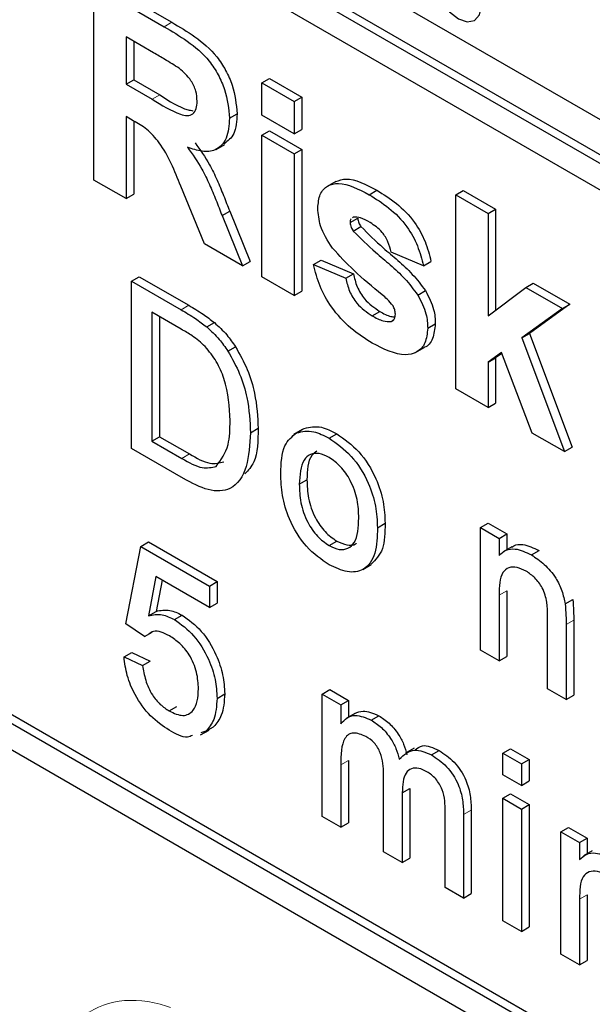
# Paper-space layout 'Blatt2' of a CAD drawing. Header units: millimetres. Extents: x 5 to 418, y 2 to 292.
# Tile 26 of 104: x 121.942 to 122.825, y 177.964 to 179.484. Entities that reach past the tile are written whole.
import ezdxf

# ---------------------------------------------------------------- set-up
doc = ezdxf.new("R2010")
doc.units = ezdxf.units.MM

psp = doc.layouts.new('Blatt2')

# ---------------------------------------------------------------- linework, layer by layer
at = {"color": 7, "linetype": 'Continuous', "lineweight": 25}
for p, q in [((121.8881, 179.8101), (126.3546, 177.2316)), ((121.8999, 179.8169), (126.3546, 177.2453)), ((126.3546, 177.1908), (121.8881, 179.7693)), ((122.3831, 179.5924), (122.8545, 179.3202)), ((122.0561, 179.2367), (122.0561, 179.5361)), ((122.0561, 179.5361), (122.1649, 179.4733)), ((122.0679, 179.5429), (122.1767, 179.4801)), ((122.1483, 179.433), (122.106, 179.4575)), ((122.106, 179.4575), (122.106, 179.3845)), ((122.1177, 179.4507), (122.1177, 179.3913)), ((122.106, 179.3845), (122.1177, 179.3913)), ((122.106, 179.3845), (122.1461, 179.3613)), ((122.1177, 179.3913), (122.1579, 179.3682)), ((122.3154, 179.3865), (122.3271, 179.3933)), ((122.3154, 179.3366), (122.3154, 179.3865)), ((122.3154, 179.3865), (122.3652, 179.3577)), ((122.3271, 179.3933), (122.377, 179.3645)), ((122.3652, 179.3577), (122.377, 179.3645)), ((122.3652, 179.3577), (122.3652, 179.3078)), ((122.377, 179.3645), (122.377, 179.3146)), ((122.2655, 179.3323), (122.2773, 179.3391)), ((122.1171, 179.3282), (122.106, 179.3346)), ((122.106, 179.3346), (122.106, 179.208)), ((122.1177, 179.3278), (122.1177, 179.2148)), ((122.3652, 179.3078), (122.3154, 179.3366)), ((122.3154, 179.3059), (122.3271, 179.3127)), ((122.3271, 179.3127), (122.377, 179.2839)), ((122.3652, 179.3078), (122.377, 179.3146)), ((122.3154, 179.3059), (122.3652, 179.2771)), ((122.3154, 179.0871), (122.3154, 179.3059)), ((122.2449, 179.284), (122.2581, 179.2916)), ((122.3652, 179.2771), (122.377, 179.2839)), ((122.377, 179.2839), (122.377, 179.0651)), ((122.3652, 179.2771), (122.3652, 179.0583)), ((120.3796, 179.2519), (126.2721, 175.8502)), ((122.106, 179.208), (122.0561, 179.2367)), ((122.4294, 179.2345), (122.4161, 179.2268)), ((122.2272, 179.138), (122.1903, 179.2272)), ((122.4812, 179.214), (122.493, 179.2208)), ((122.6145, 179.2138), (122.6263, 179.2206)), ((122.6263, 179.2206), (122.6762, 179.1918)), ((122.106, 179.208), (122.1177, 179.2148)), ((122.6145, 178.9144), (122.6145, 179.2138)), ((122.6145, 179.2138), (122.6644, 179.185)), ((122.254, 179.1817), (122.2658, 179.1885)), ((122.2658, 179.1885), (122.2972, 179.1111)), ((122.6644, 179.185), (122.6762, 179.1918)), ((122.6762, 179.1918), (122.6762, 179.0361)), ((122.254, 179.1817), (122.2854, 179.1043)), ((122.4516, 179.171), (122.4634, 179.1778)), ((122.4568, 179.1796), (122.4553, 179.1783)), ((122.6644, 179.185), (122.6644, 179.0273)), ((122.4565, 179.158), (122.4683, 179.1648)), ((122.2854, 179.1043), (122.2272, 179.138)), ((122.2854, 179.1043), (122.2972, 179.1111)), ((122.3951, 179.1063), (122.4069, 179.1131)), ((122.4069, 179.1131), (122.4568, 179.092)), ((122.5647, 179.1044), (122.5148, 179.1255)), ((122.5647, 179.1044), (122.5764, 179.1112)), ((122.3951, 179.1063), (122.445, 179.0852)), ((122.1143, 179.0807), (122.126, 179.0875)), ((122.1143, 178.8221), (122.1143, 179.0807)), ((122.1143, 179.0807), (122.1908, 179.0365)), ((122.126, 179.0875), (122.2026, 179.0433)), ((122.3652, 179.0583), (122.3154, 179.0871)), ((122.445, 179.0852), (122.4568, 179.092)), ((122.3652, 179.0583), (122.377, 179.0651)), ((122.5561, 179.0592), (122.5679, 179.066)), ((122.6644, 179.0273), (122.7226, 179.0708)), ((122.7226, 179.0708), (122.7343, 179.0776)), ((122.7226, 179.0708), (122.7791, 179.0382)), ((122.7343, 179.0776), (122.7908, 179.045)), ((122.7791, 179.0382), (122.7165, 178.9932)), ((122.7908, 179.045), (122.7283, 179)), ((122.7791, 179.0382), (122.7908, 179.045)), ((122.1912, 179.0064), (122.1458, 179.0326)), ((122.1458, 179.0326), (122.1458, 178.8337)), ((122.1576, 179.0258), (122.1576, 178.8405)), ((122.4856, 179.0272), (122.4973, 179.034)), ((122.5149, 179.0183), (122.519, 179.0207)), ((122.2304, 179.0099), (122.2422, 179.0167)), ((122.5713, 179.0079), (122.5831, 179.0147)), ((122.7165, 178.9932), (122.7283, 179)), ((122.7165, 178.9932), (122.7824, 178.8175)), ((122.7283, 179), (122.7942, 178.8243)), ((122.263, 178.9726), (122.2747, 178.9794)), ((122.5525, 178.9705), (122.5658, 178.9782)), ((122.685, 178.9704), (122.6644, 178.9556)), ((122.6644, 178.9556), (122.6762, 178.9624)), ((122.6855, 178.9691), (122.6762, 178.9624)), ((122.6762, 178.9624), (122.6762, 178.8924)), ((122.7325, 178.8462), (122.685, 178.9704)), ((122.6644, 178.9556), (122.6644, 178.8856)), ((122.6644, 178.8856), (122.6145, 178.9144)), ((122.6644, 178.8856), (122.6762, 178.8924)), ((122.298, 178.8467), (122.3098, 178.8535)), ((122.3691, 178.8465), (122.3809, 178.8533)), ((122.1458, 178.8337), (122.1576, 178.8405)), ((122.1576, 178.8405), (122.2038, 178.8139)), ((122.3775, 178.8515), (122.3642, 178.8438)), ((122.4192, 178.8383), (122.431, 178.8451)), ((122.7824, 178.8175), (122.7325, 178.8462)), ((122.1945, 178.7758), (122.1143, 178.8221)), ((122.1458, 178.8337), (122.192, 178.8071)), ((122.7824, 178.8175), (122.7942, 178.8243)), ((122.3732, 178.7672), (122.385, 178.774)), ((122.4938, 178.7001), (122.5056, 178.7069)), ((122.6528, 178.7002), (122.6646, 178.707)), ((122.6528, 178.5112), (122.6528, 178.7002)), ((122.6528, 178.7002), (122.6815, 178.6836)), ((122.6646, 178.707), (122.6933, 178.6904)), ((122.6815, 178.6836), (122.6933, 178.6904)), ((122.6933, 178.6904), (122.6933, 178.666)), ((122.1056, 178.5519), (122.1286, 178.6713)), ((122.1286, 178.6713), (122.1404, 178.6781)), ((122.1286, 178.6713), (122.2348, 178.61)), ((122.1404, 178.6781), (122.2466, 178.6168)), ((122.4192, 178.6726), (122.431, 178.6794)), ((122.6815, 178.6836), (122.6815, 178.6572)), ((122.7011, 178.6706), (122.6879, 178.6629)), ((122.7314, 178.6581), (122.7431, 178.6649)), ((122.471, 178.6355), (122.4842, 178.6431)), ((122.1521, 178.6246), (122.1407, 178.5642)), ((122.2348, 178.5768), (122.1521, 178.6246)), ((122.1615, 178.6191), (122.1525, 178.571)), ((122.2348, 178.61), (122.2466, 178.6168)), ((122.2348, 178.61), (122.2348, 178.5768)), ((122.2466, 178.6168), (122.2466, 178.5836)), ((122.6815, 178.596), (122.6815, 178.4946)), ((122.6933, 178.6028), (122.6933, 178.5014)), ((122.2348, 178.5768), (122.2466, 178.5836)), ((122.7834, 178.5824), (122.7952, 178.5892)), ((122.1407, 178.5642), (122.1525, 178.571)), ((122.1806, 178.5584), (122.1924, 178.5652)), ((122.7562, 178.4515), (122.7562, 178.5644)), ((122.1344, 178.532), (122.1056, 178.5519)), ((122.7849, 178.5506), (122.7849, 178.435)), ((122.7967, 178.5574), (122.7967, 178.4418)), ((122.1344, 178.532), (122.1461, 178.5388)), ((122.1028, 178.5006), (122.1146, 178.5074)), ((122.1146, 178.5074), (122.1433, 178.4941)), ((122.6815, 178.4946), (122.6528, 178.5112)), ((122.1028, 178.5006), (122.1315, 178.4873)), ((122.1315, 178.4873), (122.1433, 178.4941)), ((122.6815, 178.4946), (122.6933, 178.5014)), ((122.2463, 178.4367), (122.2581, 178.4436)), ((122.4086, 178.4434), (122.4204, 178.4502)), ((122.4086, 178.2544), (122.4086, 178.4434)), ((122.4086, 178.4434), (122.4373, 178.4268)), ((122.4204, 178.4502), (122.4491, 178.4336)), ((122.7849, 178.435), (122.7562, 178.4515)), ((122.7849, 178.435), (122.7967, 178.4418)), ((121.8999, 178.4287), (126.2839, 175.8979)), ((122.4373, 178.4268), (122.4491, 178.4336)), ((122.4373, 178.4268), (122.4373, 178.3973)), ((122.4491, 178.4336), (122.4491, 178.4077)), ((121.8881, 178.4219), (126.2721, 175.8911)), ((122.1725, 178.4172), (122.1843, 178.424)), ((122.4589, 178.4133), (122.4456, 178.4057)), ((122.484, 178.4031), (122.4958, 178.4099)), ((122.221, 178.3802), (122.2343, 178.3878)), ((122.2292, 178.386), (122.2213, 178.3835)), ((122.2292, 178.386), (122.241, 178.3928)), ((122.5506, 178.3597), (122.5373, 178.3521)), ((122.5771, 178.3494), (122.5889, 178.3562)), ((122.6873, 178.3521), (122.699, 178.3589)), ((122.6873, 178.3189), (122.6873, 178.3521)), ((122.6873, 178.3521), (122.716, 178.3355)), ((122.699, 178.3589), (122.7278, 178.3423)), ((122.4491, 178.3409), (122.4491, 178.2446)), ((122.716, 178.3355), (122.7278, 178.3423)), ((122.716, 178.3355), (122.716, 178.3024)), ((122.7278, 178.3423), (122.7278, 178.3092)), ((122.4373, 178.3341), (122.4373, 178.2378)), ((122.5033, 178.1997), (122.5033, 178.3202)), ((122.716, 178.3024), (122.6873, 178.3189)), ((122.716, 178.3024), (122.7278, 178.3092)), ((122.532, 178.2909), (122.5438, 178.2977)), ((122.532, 178.2909), (122.532, 178.1831)), ((122.5438, 178.2977), (122.5438, 178.1899)), ((122.6873, 178.2825), (122.699, 178.2893)), ((122.6873, 178.0935), (122.6873, 178.2825)), ((122.6873, 178.2825), (122.716, 178.2659)), ((122.699, 178.2893), (122.7278, 178.2727)), ((122.5981, 178.145), (122.5981, 178.2619)), ((122.6385, 178.2643), (122.6385, 178.1353)), ((122.716, 178.2659), (122.7278, 178.2727)), ((122.716, 178.2659), (122.716, 178.0769)), ((122.7278, 178.2727), (122.7278, 178.0838)), ((122.4373, 178.2378), (122.4086, 178.2544)), ((122.4373, 178.2378), (122.4491, 178.2446)), ((122.6268, 178.2575), (122.6268, 178.1284)), ((122.7768, 178.2308), (122.7886, 178.2376)), ((122.7768, 178.0418), (122.7768, 178.2308)), ((122.7768, 178.2308), (122.8055, 178.2142)), ((122.7886, 178.2376), (122.8173, 178.221)), ((122.8055, 178.2142), (122.8173, 178.221)), ((122.8055, 178.2142), (122.8055, 178.1878)), ((122.8173, 178.221), (122.8173, 178.1966)), ((122.532, 178.1831), (122.5033, 178.1997)), ((122.8251, 178.2012), (122.8119, 178.1935)), ((122.532, 178.1831), (122.5438, 178.1899)), ((122.6268, 178.1284), (122.5981, 178.145)), ((122.6268, 178.1284), (122.6385, 178.1353)), ((122.8055, 178.1266), (122.8055, 178.0252)), ((122.8173, 178.1334), (122.8173, 178.032)), ((122.716, 178.0769), (122.6873, 178.0935)), ((122.716, 178.0769), (122.7278, 178.0838)), ((122.8055, 178.0252), (122.7768, 178.0418)), ((122.8055, 178.0252), (122.8173, 178.032))]:
    psp.add_line(p, q, dxfattribs=at)
at = {"color": 7, "linetype": 'Continuous', "lineweight": 18}
for p, q in [((122.1649, 179.4733), (122.1767, 179.4801)), ((122.1461, 179.3613), (122.1579, 179.3682)), ((122.1908, 179.0365), (122.2026, 179.0433)), ((122.192, 178.8071), (122.2038, 178.8139)), ((122.6815, 178.596), (122.6933, 178.6028)), ((122.7849, 178.5506), (122.7967, 178.5574)), ((122.4373, 178.3341), (122.4491, 178.3409)), ((122.6268, 178.2575), (122.6385, 178.2643)), ((122.8055, 178.1266), (122.8173, 178.1334))]:
    psp.add_line(p, q, dxfattribs=at)
at = {"color": 7, "linetype": 'Continuous', "lineweight": 25, "flags": 128}
psp.add_lwpolyline([(122.6541, 179.5058), (122.6514, 179.523), (122.6438, 179.5407), (122.6323, 179.5562), (122.6188, 179.5671), (122.6052, 179.5718), (122.5938, 179.5695), (122.5861, 179.5607), (122.5834, 179.5467), (122.5861, 179.5295), (122.5938, 179.5118), (122.6052, 179.4963), (122.6188, 179.4854), (122.6323, 179.4807), (122.6438, 179.4829), (122.6514, 179.4918), (122.6541, 179.5058)], dxfattribs=at)
at = {"color": 7, "linetype": 'Continuous', "lineweight": 25}
for points, knots in [([(122.1767, 179.4801), (122.1885, 179.4731), (122.2119, 179.4591), (122.2419, 179.4346), (122.2602, 179.4062), (122.2738, 179.3755), (122.2759, 179.3536), (122.2773, 179.3391)], [0, 0, 0, 0, 0.2511382, 0.5005379, 0.6257426, 0.7510544, 1, 1, 1, 1]), ([(122.1649, 179.4733), (122.1767, 179.4663), (122.2001, 179.4523), (122.2302, 179.4278), (122.2485, 179.3994), (122.262, 179.3687), (122.2641, 179.3468), (122.2655, 179.3323)], [0, 0, 0, 0, 0.2511382, 0.5005379, 0.6257426, 0.7510544, 1, 1, 1, 1]), ([(122.188, 179.4092), (122.1806, 179.4138), (122.1674, 179.4221), (122.1541, 179.4297), (122.1483, 179.433)], [0, 0, 0, 0, 0.559921, 1, 1, 1, 1]), ([(122.2156, 179.3584), (122.2153, 179.3635), (122.2146, 179.3737), (122.2051, 179.3939), (122.1945, 179.4034), (122.188, 179.4092)], [0, 0, 0, 0, 0.281084, 0.561281, 1, 1, 1, 1]), ([(122.1461, 179.3613), (122.1608, 179.3523), (122.1791, 179.341), (122.2005, 179.3352), (122.2094, 179.338), (122.2149, 179.3462), (122.2154, 179.3543), (122.2156, 179.3584)], [0, 0, 0, 0, 0.500908, 0.625718, 0.750365, 0.875021, 1, 1, 1, 1]), ([(122.1579, 179.3682), (122.1727, 179.3585), (122.1903, 179.3471), (122.2067, 179.344), (122.2092, 179.3436)], [0, 0, 0, 0, 0.846639, 1, 1, 1, 1]), ([(122.2773, 179.3391), (122.2766, 179.3277), (122.2754, 179.3065), (122.2631, 179.297), (122.2574, 179.2926)], [0, 0, 0, 0, 0.5375705, 1, 1, 1, 1]), ([(122.1903, 179.2272), (122.181, 179.2508), (122.168, 179.2835), (122.1381, 179.3163), (122.1241, 179.3242), (122.1171, 179.3282)], [0, 0, 0, 0, 0.560986, 0.779305, 1, 1, 1, 1]), ([(122.2655, 179.3323), (122.2647, 179.3212), (122.263, 179.2991), (122.2461, 179.2816), (122.2236, 179.2795), (122.2082, 179.2848), (122.2005, 179.2875)], [0, 0, 0, 0, 0.279943, 0.558974, 0.779184, 1, 1, 1, 1]), ([(122.2123, 179.2943), (122.2202, 179.2832), (122.2332, 179.265), (122.2465, 179.2367), (122.2565, 179.2127), (122.2627, 179.1966), (122.2658, 179.1885)], [0, 0, 0, 0, 0.339561, 0.559573, 0.779778, 1, 1, 1, 1]), ([(122.2005, 179.2875), (122.2084, 179.2764), (122.2214, 179.2582), (122.2347, 179.2299), (122.2447, 179.2059), (122.2509, 179.1898), (122.254, 179.1817)], [0, 0, 0, 0, 0.339561, 0.559573, 0.779778, 1, 1, 1, 1]), ([(122.4294, 179.2343), (122.4346, 179.2362), (122.4525, 179.2425), (122.4762, 179.2298), (122.493, 179.2208)], [0, 0, 0, 0, 0.290832, 1, 1, 1, 1]), ([(122.4018, 179.1933), (122.4025, 179.2009), (122.4039, 179.216), (122.4163, 179.2288), (122.441, 179.2348), (122.4646, 179.2226), (122.4812, 179.214)], [0, 0, 0, 0, 0.1867559, 0.3735489, 0.5604899, 1, 1, 1, 1]), ([(122.493, 179.2208), (122.5031, 179.2145), (122.5233, 179.2021), (122.5505, 179.175), (122.5687, 179.1418), (122.5739, 179.1214), (122.5764, 179.1112)], [0, 0, 0, 0, 0.280825, 0.559925, 0.77968, 1, 1, 1, 1]), ([(122.4812, 179.214), (122.4913, 179.2077), (122.5115, 179.1953), (122.5388, 179.1682), (122.5569, 179.135), (122.5621, 179.1146), (122.5647, 179.1044)], [0, 0, 0, 0, 0.280825, 0.559925, 0.77968, 1, 1, 1, 1]), ([(122.4243, 179.1316), (122.417, 179.1431), (122.4041, 179.1637), (122.4025, 179.1842), (122.4018, 179.1933)], [0, 0, 0, 0, 0.558645, 1, 1, 1, 1]), ([(122.4534, 179.1768), (122.4531, 179.1766), (122.4517, 179.1757), (122.4517, 179.1731), (122.4516, 179.171)], [0, 0, 0, 0, 0.176554, 1, 1, 1, 1]), ([(122.4825, 179.171), (122.4775, 179.1739), (122.4685, 179.179), (122.4604, 179.1794), (122.4568, 179.1796)], [0, 0, 0, 0, 0.5610172, 1, 1, 1, 1]), ([(122.4634, 179.1778), (122.4638, 179.1754), (122.4643, 179.1709), (122.4671, 179.1667), (122.4683, 179.1648)], [0, 0, 0, 0, 0.558274, 1, 1, 1, 1]), ([(122.4516, 179.171), (122.452, 179.1686), (122.4525, 179.1641), (122.4553, 179.1599), (122.4565, 179.158)], [0, 0, 0, 0, 0.558274, 1, 1, 1, 1]), ([(122.4565, 179.158), (122.4678, 179.1468), (122.4866, 179.1282), (122.5136, 179.1061), (122.5363, 179.0852), (122.5495, 179.0679), (122.5561, 179.0592)], [0, 0, 0, 0, 0.3396071, 0.5600627, 0.7803796, 1, 1, 1, 1]), ([(122.4683, 179.1648), (122.4796, 179.1536), (122.4984, 179.135), (122.5254, 179.1129), (122.548, 179.092), (122.5613, 179.0747), (122.5679, 179.066)], [0, 0, 0, 0, 0.3396071, 0.5600627, 0.7803796, 1, 1, 1, 1]), ([(122.5148, 179.1255), (122.5135, 179.1307), (122.511, 179.1411), (122.4997, 179.1597), (122.489, 179.1667), (122.4825, 179.171)], [0, 0, 0, 0, 0.28081, 0.560758, 1, 1, 1, 1]), ([(122.5011, 179.0595), (122.4863, 179.0716), (122.4599, 179.0932), (122.4351, 179.1199), (122.4243, 179.1316)], [0, 0, 0, 0, 0.560705, 1, 1, 1, 1]), ([(122.4855, 178.985), (122.4745, 178.992), (122.4525, 179.0059), (122.4237, 179.0371), (122.4036, 179.0729), (122.398, 179.0951), (122.3951, 179.1063)], [0, 0, 0, 0, 0.280651, 0.560003, 0.779956, 1, 1, 1, 1]), ([(122.445, 179.0852), (122.4465, 179.0785), (122.4495, 179.0653), (122.4637, 179.0416), (122.4773, 179.0327), (122.4856, 179.0272)], [0, 0, 0, 0, 0.280993, 0.560665, 1, 1, 1, 1]), ([(122.4568, 179.092), (122.4583, 179.0853), (122.4613, 179.0721), (122.4755, 179.0484), (122.4891, 179.0395), (122.4973, 179.034)], [0, 0, 0, 0, 0.280993, 0.560665, 1, 1, 1, 1]), ([(122.5679, 179.066), (122.5729, 179.0562), (122.582, 179.0385), (122.5828, 179.022), (122.5831, 179.0147)], [0, 0, 0, 0, 0.558015, 1, 1, 1, 1]), ([(122.5179, 179.0424), (122.5149, 179.046), (122.5096, 179.0525), (122.5037, 179.0574), (122.5011, 179.0595)], [0, 0, 0, 0, 0.558614, 1, 1, 1, 1]), ([(122.5561, 179.0592), (122.5612, 179.0494), (122.5702, 179.0317), (122.571, 179.0152), (122.5713, 179.0079)], [0, 0, 0, 0, 0.558015, 1, 1, 1, 1]), ([(122.1908, 179.0365), (122.1983, 179.0321), (122.2115, 179.0244), (122.2246, 179.0143), (122.2304, 179.0099)], [0, 0, 0, 0, 0.560174, 1, 1, 1, 1]), ([(122.2026, 179.0433), (122.2101, 179.039), (122.2233, 179.0312), (122.2364, 179.0211), (122.2422, 179.0167)], [0, 0, 0, 0, 0.560174, 1, 1, 1, 1]), ([(122.5215, 179.0297), (122.5213, 179.032), (122.521, 179.0362), (122.5188, 179.0405), (122.5179, 179.0424)], [0, 0, 0, 0, 0.559319, 1, 1, 1, 1]), ([(122.4856, 179.0272), (122.4913, 179.024), (122.5016, 179.0183), (122.5108, 179.0183), (122.5149, 179.0183)], [0, 0, 0, 0, 0.560783, 1, 1, 1, 1]), ([(122.4973, 179.034), (122.5032, 179.0306), (122.5113, 179.0259), (122.5186, 179.0257), (122.5207, 179.0256)], [0, 0, 0, 0, 0.7118453, 1, 1, 1, 1]), ([(122.5168, 179.0199), (122.5181, 179.0207), (122.521, 179.0224), (122.5213, 179.0271), (122.5215, 179.0297)], [0, 0, 0, 0, 0.44903, 1, 1, 1, 1]), ([(122.2282, 178.9797), (122.2214, 178.9856), (122.2093, 178.996), (122.1967, 179.0032), (122.1912, 179.0064)], [0, 0, 0, 0, 0.559255, 1, 1, 1, 1]), ([(122.2304, 179.0099), (122.237, 179.0039), (122.2489, 178.9931), (122.2587, 178.9789), (122.263, 178.9726)], [0, 0, 0, 0, 0.559847, 1, 1, 1, 1]), ([(122.2422, 179.0167), (122.2488, 179.0107), (122.2607, 178.9999), (122.2704, 178.9857), (122.2747, 178.9794)], [0, 0, 0, 0, 0.559847, 1, 1, 1, 1]), ([(122.5713, 179.0079), (122.5705, 178.9998), (122.5688, 178.9836), (122.5552, 178.9702), (122.5288, 178.9631), (122.5033, 178.976), (122.4855, 178.985)], [0, 0, 0, 0, 0.186725, 0.373655, 0.5608, 1, 1, 1, 1]), ([(122.5831, 179.0147), (122.5822, 179.0068), (122.5803, 178.991), (122.572, 178.9799), (122.5659, 178.9784), (122.5657, 178.9783)], [0, 0, 0, 0, 0.4930222, 0.9865862, 1, 1, 1, 1]), ([(122.2664, 178.8655), (122.2654, 178.8866), (122.264, 178.916), (122.2461, 178.9572), (122.2342, 178.9722), (122.2282, 178.9797)], [0, 0, 0, 0, 0.55915, 0.78004, 1, 1, 1, 1]), ([(122.2747, 178.9794), (122.2813, 178.9677), (122.2945, 178.9444), (122.3073, 178.9001), (122.3088, 178.8712), (122.3098, 178.8535)], [0, 0, 0, 0, 0.279769, 0.559929, 1, 1, 1, 1]), ([(122.263, 178.9726), (122.2695, 178.9609), (122.2827, 178.9376), (122.2955, 178.8933), (122.297, 178.8644), (122.298, 178.8467)], [0, 0, 0, 0, 0.279769, 0.559929, 1, 1, 1, 1]), ([(122.2449, 178.7948), (122.2524, 178.8048), (122.2658, 178.8228), (122.2662, 178.8524), (122.2664, 178.8655)], [0, 0, 0, 0, 0.557452, 1, 1, 1, 1]), ([(122.3098, 178.8535), (122.3094, 178.8343), (122.3088, 178.8046), (122.2944, 178.7886), (122.2893, 178.783)], [0, 0, 0, 0, 0.648204, 1, 1, 1, 1]), ([(122.3809, 178.8533), (122.3894, 178.8552), (122.4046, 178.8586), (122.4229, 178.8492), (122.431, 178.8451)], [0, 0, 0, 0, 0.5590331, 1, 1, 1, 1]), ([(122.298, 178.8467), (122.2969, 178.8285), (122.2946, 178.7921), (122.2718, 178.7567), (122.2331, 178.7553), (122.2074, 178.769), (122.1945, 178.7758)], [0, 0, 0, 0, 0.28084, 0.5599517, 0.7790685, 1, 1, 1, 1]), ([(122.3445, 178.7837), (122.3451, 178.7995), (122.3463, 178.8278), (122.3622, 178.8408), (122.3691, 178.8465)], [0, 0, 0, 0, 0.5609635, 1, 1, 1, 1]), ([(122.3691, 178.8465), (122.3776, 178.8484), (122.3928, 178.8518), (122.4111, 178.8424), (122.4192, 178.8383)], [0, 0, 0, 0, 0.5590331, 1, 1, 1, 1]), ([(122.4192, 178.8383), (122.431, 178.83), (122.4545, 178.8135), (122.4801, 178.7722), (122.4923, 178.7329), (122.4933, 178.7111), (122.4938, 178.7001)], [0, 0, 0, 0, 0.279556, 0.5586, 0.778991, 1, 1, 1, 1]), ([(122.431, 178.8451), (122.4428, 178.8369), (122.4663, 178.8203), (122.4919, 178.779), (122.5041, 178.7397), (122.5051, 178.7179), (122.5056, 178.7069)], [0, 0, 0, 0, 0.279556, 0.5586, 0.778991, 1, 1, 1, 1]), ([(122.192, 178.8071), (122.2029, 178.8008), (122.2222, 178.7897), (122.238, 178.7932), (122.2449, 178.7948)], [0, 0, 0, 0, 0.561861, 1, 1, 1, 1]), ([(122.2038, 178.8139), (122.2147, 178.8076), (122.234, 178.7965), (122.2498, 178.8001), (122.2567, 178.8016)], [0, 0, 0, 0, 0.561861, 1, 1, 1, 1]), ([(122.4192, 178.8085), (122.414, 178.811), (122.4034, 178.816), (122.3897, 178.8141), (122.3752, 178.8015), (122.374, 178.7813), (122.3732, 178.7672)], [0, 0, 0, 0, 0.187137, 0.374025, 0.561097, 1, 1, 1, 1]), ([(122.4002, 178.8181), (122.3974, 178.8161), (122.3863, 178.8081), (122.3855, 178.7886), (122.385, 178.774)], [0, 0, 0, 0, 0.254643, 1, 1, 1, 1]), ([(122.4651, 178.7152), (122.4647, 178.7244), (122.464, 178.7427), (122.4539, 178.7715), (122.4376, 178.7956), (122.4253, 178.8042), (122.4192, 178.8085)], [0, 0, 0, 0, 0.281064, 0.560316, 0.780174, 1, 1, 1, 1]), ([(122.4192, 178.6427), (122.4072, 178.6511), (122.3832, 178.6679), (122.3572, 178.7104), (122.3459, 178.7504), (122.345, 178.7726), (122.3445, 178.7837)], [0, 0, 0, 0, 0.279616, 0.558371, 0.778858, 1, 1, 1, 1]), ([(122.3732, 178.7672), (122.3735, 178.7579), (122.3742, 178.7393), (122.3839, 178.7101), (122.4006, 178.6856), (122.413, 178.6769), (122.4192, 178.6726)], [0, 0, 0, 0, 0.281129, 0.560384, 0.780159, 1, 1, 1, 1]), ([(122.385, 178.774), (122.3853, 178.7647), (122.386, 178.7461), (122.3957, 178.7169), (122.4124, 178.6925), (122.4248, 178.6837), (122.431, 178.6794)], [0, 0, 0, 0, 0.281129, 0.560384, 0.780159, 1, 1, 1, 1]), ([(122.4192, 178.6726), (122.4245, 178.6701), (122.4352, 178.665), (122.4488, 178.6674), (122.4632, 178.6804), (122.4643, 178.7009), (122.4651, 178.7152)], [0, 0, 0, 0, 0.1870444, 0.3739447, 0.5609834, 1, 1, 1, 1]), ([(122.4938, 178.7001), (122.4934, 178.6863), (122.4926, 178.6587), (122.4751, 178.6334), (122.4478, 178.6296), (122.4288, 178.6383), (122.4192, 178.6427)], [0, 0, 0, 0, 0.281033, 0.559513, 0.779602, 1, 1, 1, 1]), ([(122.5056, 178.7069), (122.5054, 178.6927), (122.505, 178.6649), (122.4908, 178.6506), (122.4839, 178.6436)], [0, 0, 0, 0, 0.512915, 1, 1, 1, 1]), ([(122.431, 178.6794), (122.4362, 178.677), (122.4467, 178.6722), (122.4574, 178.6726), (122.461, 178.6761), (122.4614, 178.6766)], [0, 0, 0, 0, 0.465388, 0.930416, 1, 1, 1, 1]), ([(122.7014, 178.6701), (122.7023, 178.6708), (122.7067, 178.6743), (122.7206, 178.6753), (122.7346, 178.6689), (122.7431, 178.6649)], [0, 0, 0, 0, 0.08724, 0.442807, 1, 1, 1, 1]), ([(122.6815, 178.6572), (122.6849, 178.6603), (122.6916, 178.6664), (122.7086, 178.6689), (122.7227, 178.6622), (122.7314, 178.6581)], [0, 0, 0, 0, 0.280554, 0.560815, 1, 1, 1, 1]), ([(122.7314, 178.6581), (122.738, 178.6537), (122.7514, 178.6447), (122.7686, 178.6248), (122.7793, 178.6024), (122.782, 178.5891), (122.7834, 178.5824)], [0, 0, 0, 0, 0.280216, 0.559971, 0.779636, 1, 1, 1, 1]), ([(122.7234, 178.6329), (122.7186, 178.6352), (122.709, 178.6398), (122.696, 178.6394), (122.6822, 178.6282), (122.6818, 178.6093), (122.6815, 178.596)], [0, 0, 0, 0, 0.187273, 0.374362, 0.56054, 1, 1, 1, 1]), ([(122.7562, 178.5644), (122.7561, 178.5711), (122.756, 178.5844), (122.7501, 178.6062), (122.737, 178.6236), (122.7279, 178.6298), (122.7234, 178.6329)], [0, 0, 0, 0, 0.2816799, 0.5597852, 0.7795872, 1, 1, 1, 1]), ([(122.7834, 178.5824), (122.7839, 178.5763), (122.7849, 178.5655), (122.7849, 178.5551), (122.7849, 178.5506)], [0, 0, 0, 0, 0.559791, 1, 1, 1, 1]), ([(122.7952, 178.5892), (122.7957, 178.5832), (122.7966, 178.5723), (122.7966, 178.562), (122.7967, 178.5574)], [0, 0, 0, 0, 0.559791, 1, 1, 1, 1]), ([(122.1407, 178.5642), (122.1475, 178.5656), (122.1596, 178.5683), (122.1742, 178.5614), (122.1806, 178.5584)], [0, 0, 0, 0, 0.559939, 1, 1, 1, 1]), ([(122.1525, 178.571), (122.1593, 178.5725), (122.1714, 178.5751), (122.186, 178.5682), (122.1924, 178.5652)], [0, 0, 0, 0, 0.559939, 1, 1, 1, 1]), ([(122.1924, 178.5652), (122.2026, 178.5577), (122.2232, 178.5428), (122.2448, 178.5067), (122.2565, 178.4723), (122.2576, 178.4532), (122.2581, 178.4436)], [0, 0, 0, 0, 0.27917, 0.558797, 0.779169, 1, 1, 1, 1]), ([(122.1806, 178.5584), (122.1909, 178.5509), (122.2114, 178.536), (122.2331, 178.4999), (122.2448, 178.4655), (122.2458, 178.4464), (122.2463, 178.4367)], [0, 0, 0, 0, 0.27917, 0.558797, 0.779169, 1, 1, 1, 1]), ([(122.1727, 178.5331), (122.1685, 178.5353), (122.16, 178.5396), (122.1484, 178.5413), (122.1433, 178.5375), (122.1409, 178.5357)], [0, 0, 0, 0, 0.353598, 0.706329, 1, 1, 1, 1]), ([(122.2176, 178.4514), (122.2172, 178.4597), (122.2163, 178.4764), (122.2056, 178.5028), (122.1892, 178.5224), (122.1782, 178.5296), (122.1727, 178.5331)], [0, 0, 0, 0, 0.280653, 0.559595, 0.77929, 1, 1, 1, 1]), ([(122.1723, 178.3875), (122.1626, 178.394), (122.143, 178.4072), (122.12, 178.4394), (122.1064, 178.4721), (122.104, 178.4911), (122.1028, 178.5006)], [0, 0, 0, 0, 0.28007, 0.559249, 0.779432, 1, 1, 1, 1]), ([(122.1315, 178.4873), (122.1327, 178.4799), (122.1351, 178.465), (122.1447, 178.4431), (122.1585, 178.4264), (122.1678, 178.4203), (122.1725, 178.4172)], [0, 0, 0, 0, 0.280714, 0.559926, 0.779622, 1, 1, 1, 1]), ([(122.1725, 178.4172), (122.1799, 178.4138), (122.1945, 178.4071), (122.2097, 178.4159), (122.2167, 178.4321), (122.2173, 178.4449), (122.2176, 178.4514)], [0, 0, 0, 0, 0.279539, 0.558252, 0.778884, 1, 1, 1, 1]), ([(122.2581, 178.4436), (122.2573, 178.4317), (122.2559, 178.4106), (122.2455, 178.3983), (122.241, 178.3928)], [0, 0, 0, 0, 0.559726, 1, 1, 1, 1]), ([(122.2463, 178.4367), (122.2455, 178.4249), (122.2441, 178.4038), (122.2337, 178.3915), (122.2292, 178.386)], [0, 0, 0, 0, 0.559726, 1, 1, 1, 1]), ([(122.4589, 178.4133), (122.4629, 178.4151), (122.4733, 178.4197), (122.4873, 178.4136), (122.4958, 178.4099)], [0, 0, 0, 0, 0.388652, 1, 1, 1, 1]), ([(122.4373, 178.3973), (122.4403, 178.4007), (122.4463, 178.4074), (122.4618, 178.4125), (122.4756, 178.4067), (122.484, 178.4031)], [0, 0, 0, 0, 0.28095, 0.561784, 1, 1, 1, 1]), ([(122.484, 178.4031), (122.4894, 178.3996), (122.5001, 178.3927), (122.5136, 178.3766), (122.523, 178.3592), (122.526, 178.3484), (122.5275, 178.3429)], [0, 0, 0, 0, 0.280176, 0.559511, 0.779663, 1, 1, 1, 1]), ([(122.4958, 178.4099), (122.5012, 178.4064), (122.5119, 178.3995), (122.5254, 178.3834), (122.5348, 178.366), (122.5378, 178.3552), (122.5393, 178.3497)], [0, 0, 0, 0, 0.280176, 0.559511, 0.779663, 1, 1, 1, 1]), ([(122.2084, 178.3795), (122.2059, 178.3784), (122.196, 178.3742), (122.1824, 178.3818), (122.1723, 178.3875)], [0, 0, 0, 0, 0.258464, 1, 1, 1, 1]), ([(122.4758, 178.378), (122.4692, 178.3807), (122.4594, 178.3847), (122.4489, 178.3814), (122.4377, 178.3689), (122.4375, 178.3495), (122.4373, 178.3341)], [0, 0, 0, 0, 0.249225, 0.3748617, 0.5005555, 1, 1, 1, 1]), ([(122.5033, 178.3202), (122.5029, 178.3308), (122.5023, 178.3441), (122.4943, 178.3609), (122.4868, 178.3707), (122.4802, 178.3751), (122.4758, 178.378)], [0, 0, 0, 0, 0.498516, 0.624134, 0.749636, 1, 1, 1, 1]), ([(122.5275, 178.3429), (122.5347, 178.3497), (122.5474, 178.3618), (122.5681, 178.3532), (122.5771, 178.3494)], [0, 0, 0, 0, 0.560019, 1, 1, 1, 1]), ([(122.5521, 178.3571), (122.5555, 178.3599), (122.5648, 178.3675), (122.5796, 178.3605), (122.5889, 178.3562)], [0, 0, 0, 0, 0.372522, 1, 1, 1, 1]), ([(122.5889, 178.3562), (122.5969, 178.3509), (122.6127, 178.3404), (122.6309, 178.3127), (122.6378, 178.2862), (122.6383, 178.2716), (122.6385, 178.2643)], [0, 0, 0, 0, 0.280317, 0.558226, 0.778715, 1, 1, 1, 1]), ([(122.5771, 178.3494), (122.5851, 178.3441), (122.601, 178.3336), (122.6191, 178.3059), (122.626, 178.2794), (122.6265, 178.2648), (122.6268, 178.2575)], [0, 0, 0, 0, 0.280317, 0.558226, 0.778715, 1, 1, 1, 1]), ([(122.5702, 178.3235), (122.5659, 178.3256), (122.5573, 178.3298), (122.5458, 178.3289), (122.5334, 178.3193), (122.5326, 178.3026), (122.532, 178.2909)], [0, 0, 0, 0, 0.187283, 0.374334, 0.56118, 1, 1, 1, 1]), ([(122.5981, 178.2619), (122.5982, 178.273), (122.5985, 178.2869), (122.5896, 178.3046), (122.5819, 178.3153), (122.5749, 178.3202), (122.5702, 178.3235)], [0, 0, 0, 0, 0.499043, 0.624568, 0.750308, 1, 1, 1, 1]), ([(122.8055, 178.1878), (122.8089, 178.1909), (122.8156, 178.197), (122.8326, 178.1995), (122.8467, 178.1928), (122.8554, 178.1887)], [0, 0, 0, 0, 0.280554, 0.560815, 1, 1, 1, 1]), ([(122.8474, 178.1635), (122.8426, 178.1658), (122.833, 178.1705), (122.82, 178.17), (122.8063, 178.1588), (122.8058, 178.1399), (122.8055, 178.1266)], [0, 0, 0, 0, 0.1872728, 0.3743615, 0.56054, 1, 1, 1, 1])]:
    psp.add_open_spline(points, degree=3, knots=knots, dxfattribs=at)
at = {"color": 7, "linetype": 'Continuous', "lineweight": 18}
psp.add_open_spline([(122.1744, 177.9597), (122.1724, 177.9604), (122.1445, 177.9698), (122.0926, 177.975), (122.0329, 177.9477), (121.9922, 177.8897), (121.987, 177.8315), (121.9844, 177.8024)], degree=3, knots=[0, 0, 0, 0, 0.019366, 0.264509, 0.509654, 0.754828, 1, 1, 1, 1], dxfattribs=at)

doc.saveas('drawing.dxf')
